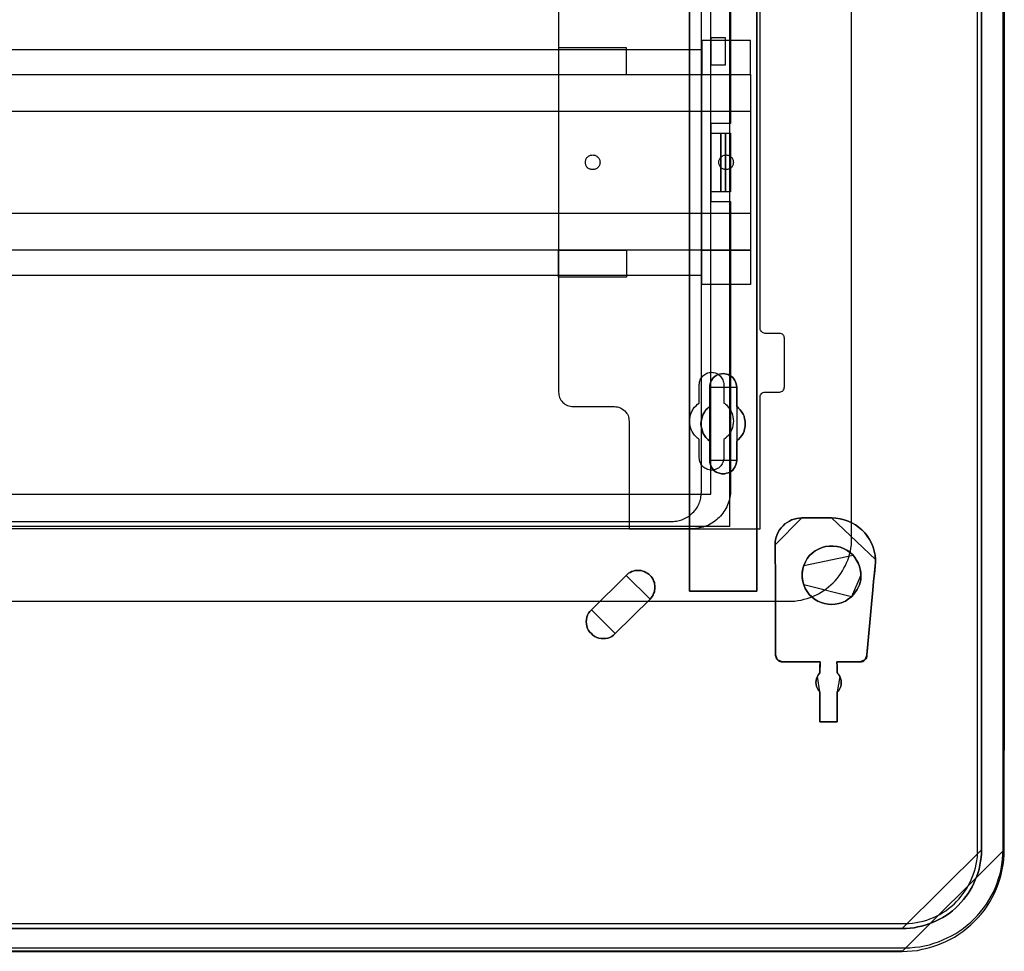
# Model space of a CAD drawing. Extents: x -558982 to 5119495, y -5290134 to 121759.
# Tile 108 of 256: x -472737 to -470722, y -27709 to -25802. Entities that reach past the tile are written whole.
import ezdxf

# ---------------------------------------------------------------- set-up
doc = ezdxf.new("R2010")
doc.units = 0
doc.header["$MEASUREMENT"] = 0
doc.layers.get('0').update_dxf_attribs({"color": 252})
for name, color, linetype in [('30', 7, 'Continuous'), ('5', 7, 'Continuous'), ('50', 7, 'Continuous')]:
    doc.layers.add(name, color=color, linetype=linetype)

# ---------------------------------------------------------------- blocks, each defined once
blk = doc.blocks.new('*U1072')
at = {"layer": '5', "color": 7}
for points in [[(468.877908, -822), (875.120767, -822), (876.15184, -821.948625), (877.182913, -821.89725), (878.213987, -821.7945), (879.193506, -821.589), (880.224579, -821.3835), (881.204099, -821.07525), (882.183618, -820.767), (883.111584, -820.407375), (884.03955, -819.996375), (884.967516, -819.534), (885.843929, -819.071625), (886.720341, -818.5065), (887.545199, -817.941375), (888.370058, -817.2735), (889.143363, -816.605625), (889.865114, -815.886375), (890.586865, -815.167125), (891.257063, -814.3965), (891.927261, -813.5745), (892.494351, -812.7525), (893.061441, -811.879125), (893.525424, -811.00575), (893.989407, -810.081), (894.401836, -809.15625), (894.762712, -808.2315), (895.072034, -807.255375), (895.381356, -806.27925), (895.587571, -805.25175), (895.793785, -804.275625), (895.896893, -803.248125), (895.948446, -802.220625), (896, -801.193125), (896, -801.193125), (896, -20.806875)], [(891.310316, -20.805704), (891.310316, -801.191648), (891.310316, -802.013648), (891.258763, -802.784272), (891.155655, -803.554897), (891.000994, -804.376897), (890.846333, -805.147521), (890.640118, -805.866771), (890.382349, -806.637396), (890.073026, -807.356645), (889.763704, -808.075895), (889.402828, -808.795145), (889.041951, -809.46302), (888.629521, -810.130894), (888.165537, -810.798769), (887.65, -811.415269), (887.134462, -812.031769), (886.567371, -812.596893), (886.00028, -813.162018), (885.381635, -813.675768), (884.76299, -814.189518), (884.092791, -814.651893), (883.422592, -815.062892), (882.752394, -815.422517), (882.030641, -815.782142), (881.308889, -816.090392), (880.587136, -816.398642), (879.81383, -816.655517), (879.092077, -816.861017), (878.318771, -817.015142), (877.545465, -817.169267), (876.720605, -817.272017), (875.947299, -817.323392), (875.122439, -817.323392), (468.878887, -817.323392)], [(468.878887, -817.323392), (875.122439, -817.323392), (875.947299, -817.323392), (876.720605, -817.272017), (877.545465, -817.169267), (878.318771, -817.015142), (879.092077, -816.861017), (879.81383, -816.655517), (880.587136, -816.398642), (881.308889, -816.090392), (882.030641, -815.782142), (882.752394, -815.422517), (883.422592, -815.062892), (884.092791, -814.651893), (884.76299, -814.189518), (885.381635, -813.675768), (886.00028, -813.162018), (886.567371, -812.596893), (887.134462, -812.031769), (887.65, -811.415269), (888.165537, -810.798769), (888.629521, -810.130894), (889.041951, -809.46302), (889.402828, -808.795145), (889.763704, -808.075895), (890.073026, -807.356645), (890.382349, -806.637396), (890.640118, -805.866771), (890.846333, -805.147521), (891.000994, -804.376897), (891.155655, -803.554897), (891.258763, -802.784272), (891.310316, -802.013648), (891.310316, -801.191648), (891.310316, -20.805704)], [(845.374185, -523.253164), (845.374185, -648.762415), (845.374185, -673.216939), (845.374185, -743.189759), (845.374185, -748.275889), (844.755492, -748.275889), (832.1754, -748.275889), (831.556707, -748.275889), (831.556707, -743.189759), (831.556707, -435.658701)], [(831.555951, -435.658725), (831.555951, -743.18976), (831.555951, -748.275889), (832.174751, -748.275889), (844.757006, -748.275889), (845.375805, -748.275889), (845.375805, -743.18976), (845.375805, -743.18976), (845.375805, -673.216945), (845.375805, -648.762422), (845.375805, -523.253181)]]:
    blk.add_lwpolyline(points, dxfattribs=at)
at = {"layer": '5', "color": 59}
for points in [[(891.307665, -20.806406), (891.307665, -801.190946), (891.307665, -20.806406)], [(895.997349, -20.806406), (895.997349, -780.795001), (895.997349, -20.806406)]]:
    blk.add_lwpolyline(points, close=True, dxfattribs=at)
at = {"layer": '5', "color": 7}
for points in [[(831.555951, -743.18882), (831.555951, -435.65812), (831.555951, -743.18882)], [(845.373154, -523.253168), (845.373154, -648.764229), (845.373154, -523.253168)], [(845.373154, -648.761581), (845.373154, -673.217118), (845.373154, -648.761581)], [(845.373154, -673.21447), (845.373154, -743.18882), (845.373154, -673.21447)], [(841.250099, -721.510155), (841.19854, -721.869837), (841.14698, -722.229519), (840.992301, -722.537818), (840.837622, -722.8975), (840.682943, -723.154415), (840.425145, -723.462714), (840.167347, -723.668247), (839.857989, -723.873779), (839.497071, -724.027929), (839.187713, -724.130695), (838.826796, -724.233461), (838.465878, -724.233461), (838.104961, -724.233461), (837.744043, -724.130695), (837.434685, -724.027929), (837.073768, -723.873779), (836.76441, -723.668247), (836.506612, -723.462714), (836.300373, -723.154415), (836.094134, -722.8975), (835.939455, -722.537818), (835.784776, -722.229519), (835.733217, -721.869837), (835.733217, -721.510155), (835.733217, -717.553654), (835.32074, -717.193972), (834.959822, -716.83429), (834.650464, -716.423225), (834.392666, -715.960777), (834.237987, -715.498329), (834.083308, -715.03588), (833.980189, -714.522049), (833.928629, -714.008218), (833.980189, -713.494386), (834.083308, -712.980555), (834.237987, -712.466724), (834.392666, -712.004276), (834.650464, -711.59321), (834.959822, -711.130762), (835.32074, -710.77108), (835.733217, -710.411398), (835.733217, -706.50628), (835.733217, -706.146598), (835.784776, -705.786916), (835.939455, -705.427234), (836.094134, -705.118936), (836.300373, -704.810637), (836.506612, -704.553721), (836.76441, -704.296806), (837.073768, -704.091273), (837.434685, -703.937124), (837.744043, -703.834357), (838.104961, -703.782974), (838.465878, -703.731591), (838.826796, -703.782974), (839.187713, -703.834357), (839.497071, -703.937124), (839.857989, -704.091273), (840.167347, -704.296806), (840.425145, -704.553721), (840.682943, -704.810637), (840.837622, -705.118936), (840.992301, -705.427234), (841.14698, -705.786916), (841.19854, -706.146598), (841.250099, -706.50628), (841.250099, -710.411398), (841.611017, -710.77108), (841.971934, -711.130762), (842.281292, -711.59321), (842.539091, -712.004276), (842.745329, -712.466724), (842.848448, -712.980555), (842.951568, -713.494386), (843.003127, -714.008218), (842.951568, -714.522049), (842.848448, -715.03588), (842.745329, -715.498329), (842.539091, -715.960777), (842.281292, -716.423225), (841.971934, -716.83429), (841.611017, -717.193972), (841.250099, -717.553654), (841.250099, -721.510155)], [(841.250099, -717.553654), (841.611017, -717.193972), (841.971934, -716.83429), (842.281292, -716.423225), (842.539091, -715.960777), (842.745329, -715.498329), (842.848448, -715.03588), (842.951568, -714.522049), (843.003127, -714.008218), (842.951568, -713.494386), (842.848448, -712.980555), (842.745329, -712.466724), (842.539091, -712.004276), (842.281292, -711.59321), (841.971934, -711.130762), (841.611017, -710.77108), (841.250099, -710.411398), (841.250099, -706.50628), (841.19854, -706.146598), (841.14698, -705.786916), (840.992301, -705.427234), (840.837622, -705.118936), (840.682943, -704.810637), (840.425145, -704.553721), (840.167347, -704.296806), (839.857989, -704.091273), (839.497071, -703.937124), (839.187713, -703.834357), (838.826796, -703.782974), (838.465878, -703.731591), (838.104961, -703.782974), (837.744043, -703.834357), (837.434685, -703.937124), (837.073768, -704.091273), (836.76441, -704.296806), (836.506612, -704.553721), (836.300373, -704.810637), (836.094134, -705.118936), (835.939455, -705.427234), (835.784776, -705.786916), (835.733217, -706.146598), (835.733217, -706.50628), (835.733217, -710.411398), (835.32074, -710.77108), (834.959822, -711.130762), (834.650464, -711.59321), (834.392666, -712.004276), (834.237987, -712.466724), (834.083308, -712.980555), (833.980189, -713.494386), (833.928629, -714.008218), (833.980189, -714.522049), (834.083308, -715.03588), (834.237987, -715.498329), (834.392666, -715.960777), (834.650464, -716.423225), (834.959822, -716.83429), (835.32074, -717.193972), (835.733217, -717.553654), (835.733217, -721.510155), (835.733217, -721.869837), (835.784776, -722.229519), (835.939455, -722.537818), (836.094134, -722.8975), (836.300373, -723.154415), (836.506612, -723.462714), (836.76441, -723.668247), (837.073768, -723.873779), (837.434685, -724.027929), (837.744043, -724.130695), (838.104961, -724.233461), (838.465878, -724.233461), (838.826796, -724.233461), (839.187713, -724.130695), (839.497071, -724.027929), (839.857989, -723.873779), (840.167347, -723.668247), (840.425145, -723.462714), (840.682943, -723.154415), (840.837622, -722.8975), (840.992301, -722.537818), (841.14698, -722.229519), (841.19854, -721.869837), (841.250099, -721.510155), (841.250099, -717.553654)], [(841.250099, -717.553654), (841.611017, -717.193972), (841.971934, -716.83429), (842.281292, -716.423225), (842.539091, -715.960777), (842.745329, -715.498329), (842.848448, -715.03588), (842.951568, -714.522049), (843.003127, -714.008218), (842.951568, -713.494386), (842.848448, -712.980555), (842.745329, -712.466724), (842.539091, -712.004276), (842.281292, -711.59321), (841.971934, -711.130762), (841.611017, -710.77108), (841.250099, -710.411398), (841.250099, -706.50628), (841.19854, -706.146598), (841.14698, -705.786916), (840.992301, -705.427234), (840.837622, -705.118936), (840.682943, -704.810637), (840.425145, -704.553721), (840.167347, -704.296806), (839.857989, -704.091273), (839.497071, -703.937124), (839.187713, -703.834357), (838.826796, -703.782974), (838.465878, -703.731591), (838.104961, -703.782974), (837.744043, -703.834357), (837.434685, -703.937124), (837.073768, -704.091273), (836.76441, -704.296806), (836.506612, -704.553721), (836.300373, -704.810637), (836.094134, -705.118936), (835.939455, -705.427234), (835.784776, -705.786916), (835.733217, -706.146598), (835.733217, -706.50628), (835.733217, -710.411398), (835.32074, -710.77108), (834.959822, -711.130762), (834.650464, -711.59321), (834.392666, -712.004276), (834.237987, -712.466724), (834.083308, -712.980555), (833.980189, -713.494386), (833.928629, -714.008218), (833.980189, -714.522049), (834.083308, -715.03588), (834.237987, -715.498329), (834.392666, -715.960777), (834.650464, -716.423225), (834.959822, -716.83429), (835.32074, -717.193972), (835.733217, -717.553654), (835.733217, -721.510155), (835.733217, -721.869837), (835.784776, -722.229519), (835.939455, -722.537818), (836.094134, -722.8975), (836.300373, -723.154415), (836.506612, -723.462714), (836.76441, -723.668247), (837.073768, -723.873779), (837.434685, -724.027929), (837.744043, -724.130695), (838.104961, -724.233461), (838.465878, -724.233461), (838.826796, -724.233461), (839.187713, -724.130695), (839.497071, -724.027929), (839.857989, -723.873779), (840.167347, -723.668247), (840.425145, -723.462714), (840.682943, -723.154415), (840.837622, -722.8975), (840.992301, -722.537818), (841.14698, -722.229519), (841.19854, -721.869837), (841.250099, -721.510155), (841.250099, -717.553654)], [(841.250792, -706.509486), (841.199233, -706.149388), (841.147674, -705.789291), (840.992997, -705.429193), (840.838321, -705.120539), (840.683644, -704.811884), (840.425849, -704.554671), (840.168054, -704.297459), (839.858701, -704.091689), (839.497788, -703.937361), (839.188434, -703.834476), (838.827522, -703.783034), (838.466609, -703.731591), (838.105697, -703.783034), (837.744784, -703.834476), (837.43543, -703.937361), (837.074518, -704.091689), (836.765164, -704.297459), (836.507369, -704.554671), (836.301133, -704.811884), (836.094898, -705.120539), (835.940221, -705.429193), (835.785544, -705.789291), (835.733985, -706.149388), (835.733985, -706.509486), (841.250792, -706.509486)], [(835.733985, -710.412839), (835.733985, -706.506838), (835.733985, -710.412839)], [(841.248141, -706.506838), (841.248141, -710.412839), (841.248141, -706.506838)], [(835.733985, -710.41019), (835.321332, -710.769994), (834.960261, -711.129798), (834.650771, -711.592402), (834.392864, -712.003606), (834.238119, -712.466211), (834.083374, -712.980216), (833.980211, -713.494221), (833.928629, -714.008226), (833.980211, -714.522232), (834.083374, -715.036237), (834.238119, -715.498841), (834.392864, -715.961446), (834.650771, -716.424051), (834.960261, -716.835255), (835.321332, -717.195058), (835.733985, -717.554862), (835.733985, -710.41019)], [(841.248141, -717.554862), (841.609462, -717.195058), (841.970783, -716.835255), (842.280486, -716.424051), (842.538572, -715.961446), (842.745041, -715.498841), (842.848276, -715.036237), (842.95151, -714.522232), (843.003127, -714.008226), (842.95151, -713.494221), (842.848276, -712.980216), (842.745041, -712.466211), (842.538572, -712.003606), (842.280486, -711.592402), (841.970783, -711.129798), (841.609462, -710.769994), (841.248141, -710.41019), (841.248141, -717.554862)], [(835.733985, -721.508529), (835.733985, -717.552214), (835.733985, -721.508529)], [(841.248141, -717.552214), (841.248141, -721.508529), (841.248141, -717.552214)], [(835.733985, -721.505881), (835.733985, -721.866127), (835.785544, -722.226374), (835.940221, -722.535157), (836.094898, -722.895403), (836.301133, -723.152722), (836.507369, -723.461505), (836.765164, -723.66736), (837.074518, -723.873215), (837.43543, -724.027606), (837.744784, -724.130534), (838.105697, -724.233461), (838.466609, -724.233461), (838.827522, -724.233461), (839.188434, -724.130534), (839.497788, -724.027606), (839.858701, -723.873215), (840.168054, -723.66736), (840.425849, -723.461505), (840.683644, -723.152722), (840.838321, -722.895403), (840.992997, -722.535157), (841.147674, -722.226374), (841.199233, -721.866127), (841.250792, -721.505881), (835.733985, -721.505881)], [(854.604064, -733.27155), (854.088226, -733.322953), (853.520805, -733.374357), (853.004968, -733.528568), (852.489131, -733.682778), (852.024877, -733.939796), (851.560624, -734.196814), (851.09637, -734.505235), (850.735284, -734.86506), (850.374198, -735.276288), (850.013112, -735.73892), (849.755194, -736.201552), (849.497275, -736.664184), (849.342524, -737.178219), (849.187773, -737.692254), (849.136189, -738.20629), (849.084605, -738.771729), (854.604064, -733.27155)], [(849.187723, -747.503188), (849.187723, -758.703539), (849.187723, -759.320072), (849.187723, -759.936605), (849.187723, -760.553138), (849.187723, -761.169671), (849.187723, -761.477937), (849.290841, -761.786204), (849.393959, -762.09447), (849.600195, -762.351359), (849.806431, -762.505492), (850.064226, -762.659626), (850.322022, -762.711004), (850.579817, -762.762381), (858.313668, -762.762381), (858.313668, -762.762381), (858.313668, -762.762381), (858.313668, -762.967892), (858.262109, -763.48167), (858.262109, -764.971625), (858.004314, -765.331269), (857.746519, -765.742291), (857.591842, -766.153313), (857.488724, -766.564335), (857.437165, -766.975357), (857.488724, -767.386379), (857.591842, -767.797401), (857.746519, -768.208423), (857.952755, -768.568068), (858.262109, -768.876334), (858.262109, -774.990287), (861.81968, -774.990287), (861.81968, -768.876334), (862.129034, -768.568068), (862.33527, -768.208423), (862.541506, -767.797401), (862.593065, -767.386379), (862.644624, -766.975357), (862.593065, -766.564335), (862.489947, -766.153313), (862.33527, -765.742291), (862.129034, -765.331269), (861.81968, -764.971625), (861.81968, -763.48167), (861.768121, -762.967892), (861.768121, -762.762381), (861.768121, -762.762381), (861.768121, -762.762381), (866.459991, -762.762381), (866.769345, -762.711004), (867.02714, -762.659626), (867.284935, -762.505492), (867.491171, -762.351359), (867.645848, -762.145848), (867.800525, -761.888959), (867.852084, -761.580693), (867.903643, -761.323804), (867.955202, -760.604516), (868.006761, -759.833849), (868.05832, -759.114561), (868.161438, -758.395272), (869.192618, -747.246299), (869.244177, -746.218744), (869.347295, -745.191189), (869.501972, -744.112256), (869.60509, -743.084701), (869.656649, -742.41679), (869.656649, -741.800257), (869.60509, -740.875458), (869.398854, -740.053414), (869.141059, -739.23137), (868.831705, -738.409325), (868.419233, -737.690037), (867.955202, -736.970748), (867.439612, -736.354215), (866.872463, -735.737682), (866.202196, -735.172527), (865.531929, -734.710127), (864.810103, -734.299105), (864.036718, -733.939461), (863.211773, -733.631194), (862.386829, -733.425683), (861.510326, -733.322928), (860.633823, -733.27155), (854.601419, -733.27155), (854.085829, -733.322928), (853.51868, -733.374305), (853.00309, -733.528439), (852.4875, -733.682572), (852.023469, -733.939461), (851.559438, -734.19635), (851.095407, -734.504616), (850.734494, -734.86426), (850.373581, -735.275282), (850.012667, -735.737682), (849.754872, -736.200082), (849.497077, -736.662482), (849.3424, -737.176259), (849.187723, -737.690037), (849.136164, -738.203814), (849.084605, -738.76897), (849.084605, -741.594746), (849.187723, -743.906745), (849.187723, -747.503188)], [(849.084605, -741.594746), (849.084605, -738.76897), (849.136164, -738.203814), (849.187723, -737.690037), (849.3424, -737.176259), (849.497077, -736.662482), (849.754872, -736.200082), (850.012667, -735.737682), (850.373581, -735.275282), (850.734494, -734.86426), (851.095407, -734.504616), (851.559438, -734.19635), (852.023469, -733.939461), (852.4875, -733.682572), (853.00309, -733.528439), (853.51868, -733.374305), (854.085829, -733.322928), (854.601419, -733.27155), (860.633823, -733.27155), (861.510326, -733.322928), (862.386829, -733.425683), (863.211773, -733.631194), (864.036718, -733.939461), (864.810103, -734.299105), (865.531929, -734.710127), (866.202196, -735.172527), (866.872463, -735.737682), (867.439612, -736.354215), (867.955202, -736.970748), (868.419233, -737.690037), (868.831705, -738.409325), (869.141059, -739.23137), (869.398854, -740.053414), (869.60509, -740.875458), (869.656649, -741.800257), (869.656649, -742.41679), (869.60509, -743.084701), (869.501972, -744.112256), (869.347295, -745.191189), (869.244177, -746.218744), (869.192618, -747.246299), (868.161438, -758.395272), (868.05832, -759.114561), (868.006761, -759.833849), (867.955202, -760.604516), (867.903643, -761.323804), (867.852084, -761.580693), (867.800525, -761.888959), (867.645848, -762.145848), (867.491171, -762.351359), (867.284935, -762.505492), (867.02714, -762.659626), (866.769345, -762.711004), (866.459991, -762.762381), (861.768121, -762.762381), (861.768121, -762.762381), (861.768121, -762.762381), (861.768121, -762.967892), (861.81968, -763.48167), (861.81968, -764.971625), (862.129034, -765.331269), (862.33527, -765.742291), (862.489947, -766.153313), (862.593065, -766.564335), (862.644624, -766.975357), (862.593065, -767.386379), (862.541506, -767.797401), (862.33527, -768.208423), (862.129034, -768.568068), (861.81968, -768.876334), (861.81968, -774.990287), (858.262109, -774.990287), (858.262109, -768.876334), (857.952755, -768.568068), (857.746519, -768.208423), (857.591842, -767.797401), (857.488724, -767.386379), (857.437165, -766.975357), (857.488724, -766.564335), (857.591842, -766.153313), (857.746519, -765.742291), (858.004314, -765.331269), (858.262109, -764.971625), (858.262109, -763.48167), (858.313668, -762.967892), (858.313668, -762.762381), (858.313668, -762.762381), (858.313668, -762.762381), (850.579817, -762.762381), (850.322022, -762.711004), (850.064226, -762.659626), (849.806431, -762.505492), (849.600195, -762.351359), (849.393959, -762.09447), (849.290841, -761.786204), (849.187723, -761.477937), (849.187723, -761.169671), (849.187723, -760.553138), (849.187723, -759.936605), (849.187723, -759.320072), (849.187723, -758.703539), (849.187723, -747.503188), (849.187723, -743.906745), (849.084605, -741.594746)], [(860.635172, -733.27155), (854.601413, -733.27155), (860.635172, -733.27155)], [(869.656649, -741.803845), (869.605083, -740.878656), (869.398817, -740.056266), (869.140985, -739.233876), (868.831586, -738.411486), (868.419055, -737.691895), (867.954957, -736.972304), (867.439292, -736.355512), (866.872061, -735.738719), (866.201697, -735.173326), (865.531333, -734.710732), (864.809403, -734.299537), (864.035906, -733.939742), (863.210843, -733.631345), (862.38578, -733.425748), (861.50915, -733.322949), (860.632521, -733.27155), (869.656649, -741.803845)], [(849.084605, -741.59729), (849.084605, -738.769081), (849.084605, -741.59729)], [(855.012733, -742.982436), (854.85804, -743.444882), (854.703347, -743.958711), (854.651782, -744.472541), (854.651782, -744.98637), (854.651782, -745.500199), (854.703347, -746.014029), (854.85804, -746.527858), (855.012733, -746.990305), (855.270555, -747.709666), (855.68307, -748.326261), (856.095585, -748.942856), (856.611228, -749.456685), (857.178436, -749.919132), (857.848773, -750.278812), (858.51911, -750.58711), (859.189447, -750.792642), (859.962912, -750.94679), (860.684813, -750.998173), (861.406714, -750.94679), (862.128616, -750.792642), (862.850517, -750.58711), (863.520854, -750.278812), (864.139626, -749.867749), (864.706834, -749.405302), (865.170913, -748.942856), (865.583428, -748.429027), (865.892815, -747.915197), (866.202201, -747.349985), (866.356894, -746.938922), (866.511587, -746.476475), (866.614716, -745.962646), (866.66628, -745.500199), (866.66628, -744.98637), (866.66628, -744.472541), (866.563151, -744.010094), (866.460023, -743.496265), (866.305329, -743.033819), (866.099072, -742.468606), (865.789686, -741.903394), (865.4803, -741.440948), (865.067785, -740.927118), (864.500577, -740.413289), (863.881804, -739.950843), (863.211467, -739.591162), (862.489566, -739.282864), (861.767665, -739.128716), (860.9942, -739.02595), (860.220734, -739.02595), (859.447268, -739.128716), (858.725367, -739.334247), (858.003466, -739.642545), (857.333129, -740.002226), (856.714357, -740.464672), (856.147149, -740.978501), (855.68307, -741.595096), (855.322119, -742.263075), (855.012733, -742.982436)], [(855.012733, -742.982436), (854.85804, -743.444882), (854.703347, -743.958711), (854.651782, -744.472541), (854.651782, -744.98637), (854.651782, -745.500199), (854.703347, -746.014029), (854.85804, -746.527858), (855.012733, -746.990305), (855.270555, -747.709666), (855.68307, -748.326261), (856.095585, -748.942856), (856.611228, -749.456685), (857.178436, -749.919132), (857.848773, -750.278812), (858.51911, -750.58711), (859.189447, -750.792642), (859.962912, -750.94679), (860.684813, -750.998173), (861.406714, -750.94679), (862.128616, -750.792642), (862.850517, -750.58711), (863.520854, -750.278812), (864.139626, -749.867749), (864.706834, -749.405302), (865.170913, -748.942856), (865.583428, -748.429027), (865.892815, -747.915197), (866.202201, -747.349985), (866.356894, -746.938922), (866.511587, -746.476475), (866.614716, -745.962646), (866.66628, -745.500199), (866.66628, -744.98637), (866.66628, -744.472541), (866.563151, -744.010094), (866.460023, -743.496265), (866.305329, -743.033819), (866.099072, -742.468606), (865.789686, -741.903394), (865.4803, -741.440948), (865.067785, -740.927118), (864.500577, -740.413289), (863.881804, -739.950843), (863.211467, -739.591162), (862.489566, -739.282864), (861.767665, -739.128716), (860.9942, -739.02595), (860.220734, -739.02595), (859.447268, -739.128716), (858.725367, -739.334247), (858.003466, -739.642545), (857.333129, -740.002226), (856.714357, -740.464672), (856.147149, -740.978501), (855.68307, -741.595096), (855.322119, -742.263075), (855.012733, -742.982436)], [(855.012733, -746.990305), (854.85804, -746.527858), (854.703347, -746.014029), (854.651782, -745.500199), (854.651782, -744.98637), (854.651782, -744.472541), (854.703347, -743.958711), (854.85804, -743.444882), (855.012733, -742.982436), (855.322119, -742.263075), (855.68307, -741.595096), (856.147149, -740.978501), (856.714357, -740.464672), (857.333129, -740.002226), (858.003466, -739.642545), (858.725367, -739.334247), (859.447268, -739.128716), (860.220734, -739.02595), (860.9942, -739.02595), (861.767665, -739.128716), (862.489566, -739.282864), (863.211467, -739.591162), (863.881804, -739.950843), (864.500577, -740.413289), (865.067785, -740.927118), (865.4803, -741.440948), (865.789686, -741.903394), (866.099072, -742.468606), (866.305329, -743.033819), (866.460023, -743.496265), (866.563151, -744.010094), (866.66628, -744.472541), (866.66628, -744.98637), (866.66628, -745.500199), (866.614716, -745.962646), (866.511587, -746.476475), (866.356894, -746.938922), (866.202201, -747.349985), (865.892815, -747.915197), (865.583428, -748.429027), (865.170913, -748.942856), (864.706834, -749.405302), (864.139626, -749.867749), (863.520854, -750.278812), (862.850517, -750.58711), (862.128616, -750.792642), (861.406714, -750.94679), (860.684813, -750.998173), (859.962912, -750.94679), (859.189447, -750.792642), (858.51911, -750.58711), (857.848773, -750.278812), (857.178436, -749.919132), (856.611228, -749.456685), (856.095585, -748.942856), (855.68307, -748.326261), (855.270555, -747.709666), (855.012733, -746.990305)], [(865.070356, -740.928309), (864.503129, -740.414158), (863.884337, -739.951422), (863.213978, -739.591516), (862.492053, -739.283025), (861.770128, -739.12878), (860.996637, -739.02595), (860.223146, -739.02595), (859.449655, -739.12878), (858.727731, -739.33444), (858.005806, -739.642931), (857.335447, -740.002837), (856.716654, -740.465573), (856.149428, -740.979724), (855.685333, -741.596705), (855.324371, -742.265102), (855.014974, -742.984913), (865.070356, -740.928309)], [(866.305739, -743.035228), (866.0994, -742.469689), (865.789892, -741.904151), (865.480383, -741.441438), (865.067705, -740.927312), (866.305739, -743.035228)], [(831.555951, -743.186172), (831.555951, -748.275889), (831.555951, -743.186172)], [(845.373154, -743.186172), (845.373154, -748.275889), (845.373154, -743.186172)], [(849.190647, -747.505282), (849.190647, -743.907501), (849.084605, -741.594642), (849.190647, -747.505282)], [(855.014974, -742.982265), (854.85932, -743.444874), (854.703667, -743.958884), (854.651782, -744.472894), (854.651782, -744.986904), (855.014974, -742.982265)], [(866.66628, -744.986904), (866.66628, -744.472608), (866.562511, -744.009742), (866.458742, -743.495446), (866.303088, -743.03258), (866.66628, -744.986904)], [(869.60628, -743.085543), (869.502226, -744.113412), (869.346147, -745.192674), (869.242093, -746.220543), (869.190067, -747.248413), (869.60628, -743.085543)], [(869.603629, -743.088191), (869.656649, -742.418954), (869.656649, -741.801196), (869.603629, -743.088191)], [(818.618542, -745.037453), (811.503433, -752.077269), (811.19408, -752.436968), (810.936286, -752.796667), (810.730051, -753.207751), (810.575375, -753.618835), (810.523816, -754.081305), (810.472257, -754.543775), (810.523816, -754.954859), (810.575375, -755.417328), (810.730051, -755.879798), (810.936286, -756.290882), (811.19408, -756.650581), (811.503433, -756.958894), (811.812785, -757.267207), (812.225255, -757.524135), (812.637725, -757.729677), (813.050195, -757.883834), (813.514224, -757.935219), (813.978253, -757.986605), (814.390723, -757.935219), (814.854752, -757.883834), (815.267222, -757.729677), (815.679692, -757.524135), (816.040604, -757.267207), (816.401515, -756.958894), (823.516624, -749.919077), (823.722859, -749.66215), (823.929095, -749.353837), (824.13533, -749.045523), (824.238447, -748.73721), (824.393123, -748.428897), (824.444682, -748.120584), (824.496241, -747.812271), (824.496241, -747.452572), (824.496241, -747.144259), (824.444682, -746.78456), (824.393123, -746.476247), (824.238447, -746.167934), (824.13533, -745.859621), (823.929095, -745.551308), (823.722859, -745.29438), (823.516624, -745.037453), (823.258831, -744.780525), (822.949478, -744.574983), (822.640125, -744.420826), (822.330773, -744.26667), (822.02142, -744.163899), (821.712068, -744.061128), (821.402715, -744.009742), (821.041804, -744.009742), (820.732451, -744.009742), (820.37154, -744.061128), (820.062187, -744.163899), (819.752835, -744.26667), (819.443482, -744.420826), (819.13413, -744.574983), (818.876336, -744.780525), (818.618542, -745.037453)], [(818.618542, -745.037453), (811.503433, -752.077269), (811.19408, -752.436968), (810.936286, -752.796667), (810.730051, -753.207751), (810.575375, -753.618835), (810.523816, -754.081305), (810.472257, -754.543775), (810.523816, -754.954859), (810.575375, -755.417328), (810.730051, -755.879798), (810.936286, -756.290882), (811.19408, -756.650581), (811.503433, -756.958894), (811.812785, -757.267207), (812.225255, -757.524135), (812.637725, -757.729677), (813.050195, -757.883834), (813.514224, -757.935219), (813.978253, -757.986605), (814.390723, -757.935219), (814.854752, -757.883834), (815.267222, -757.729677), (815.679692, -757.524135), (816.040604, -757.267207), (816.401515, -756.958894), (823.516624, -749.919077), (823.722859, -749.66215), (823.929095, -749.353837), (824.13533, -749.045523), (824.238447, -748.73721), (824.393123, -748.428897), (824.444682, -748.120584), (824.496241, -747.812271), (824.496241, -747.452572), (824.496241, -747.144259), (824.444682, -746.78456), (824.393123, -746.476247), (824.238447, -746.167934), (824.13533, -745.859621), (823.929095, -745.551308), (823.722859, -745.29438), (823.516624, -745.037453), (823.258831, -744.780525), (822.949478, -744.574983), (822.640125, -744.420826), (822.330773, -744.26667), (822.02142, -744.163899), (821.712068, -744.061128), (821.402715, -744.009742), (821.041804, -744.009742), (820.732451, -744.009742), (820.37154, -744.061128), (820.062187, -744.163899), (819.752835, -744.26667), (819.443482, -744.420826), (819.13413, -744.574983), (818.876336, -744.780525), (818.618542, -745.037453)], [(811.503433, -752.077269), (818.618542, -745.037453), (818.876336, -744.780525), (819.13413, -744.574983), (819.443482, -744.420826), (819.752835, -744.26667), (820.062187, -744.163899), (820.37154, -744.061128), (820.732451, -744.009742), (821.041804, -744.009742), (821.402715, -744.009742), (821.712068, -744.061128), (822.02142, -744.163899), (822.330773, -744.26667), (822.640125, -744.420826), (822.949478, -744.574983), (823.258831, -744.780525), (823.516624, -745.037453), (823.722859, -745.29438), (823.929095, -745.551308), (824.13533, -745.859621), (824.238447, -746.167934), (824.393123, -746.476247), (824.444682, -746.78456), (824.496241, -747.144259), (824.496241, -747.452572), (824.496241, -747.812271), (824.444682, -748.120584), (824.393123, -748.428897), (824.238447, -748.73721), (824.13533, -749.045523), (823.929095, -749.353837), (823.722859, -749.66215), (823.516624, -749.919077), (816.401515, -756.958894), (816.040604, -757.267207), (815.679692, -757.524135), (815.267222, -757.729677), (814.854752, -757.883834), (814.390723, -757.935219), (813.978253, -757.986605), (813.514224, -757.935219), (813.050195, -757.883834), (812.637725, -757.729677), (812.225255, -757.524135), (811.812785, -757.267207), (811.503433, -756.958894), (811.19408, -756.650581), (810.936286, -756.290882), (810.730051, -755.879798), (810.575375, -755.417328), (810.523816, -754.954859), (810.472257, -754.543775), (810.523816, -754.081305), (810.575375, -753.618835), (810.730051, -753.207751), (810.936286, -752.796667), (811.19408, -752.436968), (811.503433, -752.077269)], [(811.503511, -752.078613), (818.618893, -745.037219), (811.503511, -752.078613)], [(823.516241, -749.920382), (823.722557, -749.663398), (823.928873, -749.355016), (824.135188, -749.046635), (824.238346, -748.738254), (824.393083, -748.429873), (824.444662, -748.121492), (824.496241, -747.81311), (824.496241, -747.453332), (824.496241, -747.144951), (824.444662, -746.785173), (824.393083, -746.476792), (824.238346, -746.168411), (824.135188, -745.860029), (823.928873, -745.551648), (823.722557, -745.294664), (823.516241, -745.037679), (823.258346, -744.780695), (822.948873, -744.575108), (822.639399, -744.420917), (822.329925, -744.266726), (822.020452, -744.163933), (821.710978, -744.061139), (821.401505, -744.009742), (821.040452, -744.009742), (820.730978, -744.009742), (820.369926, -744.061139), (820.060452, -744.163933), (819.750978, -744.266726), (819.441505, -744.420917), (819.132031, -744.575108), (818.874136, -744.780695), (818.616242, -745.037679), (823.516241, -749.920382)], [(854.651782, -744.984256), (854.651782, -745.498945), (854.703667, -746.013634), (854.85932, -746.528323), (855.014974, -746.991543), (854.651782, -744.984256)], [(864.704513, -749.406644), (865.169142, -748.943836), (865.582146, -748.429604), (865.891898, -747.915373), (866.201651, -747.349719), (866.356527, -746.938334), (866.511404, -746.475526), (866.614655, -745.961295), (866.66628, -745.498487), (866.66628, -744.984256), (864.704513, -749.406644)], [(855.014974, -746.988895), (855.272745, -747.708509), (855.685179, -748.325321), (856.097612, -748.942133), (856.613154, -749.456143), (857.180251, -749.918752), (857.850455, -750.278559), (858.52066, -750.586965), (859.190864, -750.792569), (859.964178, -750.946772), (860.685936, -750.998173), (861.407695, -750.946772), (862.129454, -750.792569), (862.851213, -750.586965), (863.521417, -750.278559), (864.140068, -749.867351), (864.707164, -749.404742), (855.014974, -746.988895)], [(868.158814, -758.397066), (869.192718, -747.245764), (868.158814, -758.397066)], [(832.178945, -748.273241), (831.555951, -748.273241), (832.178945, -748.273241)], [(844.758114, -748.273241), (832.176294, -748.273241), (844.758114, -748.273241)], [(844.755463, -748.273241), (845.375805, -748.273241), (844.755463, -748.273241)], [(849.187996, -758.70425), (849.187996, -747.502634), (849.187996, -758.70425)], [(823.518008, -749.917734), (816.399975, -756.959128), (823.518008, -749.917734)], [(811.503626, -752.075965), (811.194215, -752.435743), (810.936373, -752.795521), (810.730099, -753.206696), (810.575394, -753.617871), (810.523826, -754.080443), (810.472257, -754.543014), (810.523826, -754.954189), (810.575394, -755.416761), (810.730099, -755.879333), (810.936373, -756.290508), (811.194215, -756.650286), (811.503626, -756.958667), (811.813036, -757.267049), (812.225584, -757.524033), (812.638131, -757.72962), (813.050679, -757.883811), (813.514794, -757.935208), (813.97891, -757.986605), (814.391458, -757.935208), (814.855573, -757.883811), (815.268121, -757.72962), (815.680668, -757.524033), (816.041647, -757.267049), (816.402626, -756.958667), (811.503626, -752.075965)], [(849.187996, -761.169664), (849.187996, -760.552649), (849.187996, -759.935633), (849.187996, -759.318617), (849.187996, -758.701601), (849.187996, -761.169664)], [(868.161465, -758.394418), (868.057544, -759.114432), (868.005584, -759.834446), (867.953623, -760.60589), (867.901663, -761.325904), (868.161465, -758.394418)], [(849.187996, -761.169664), (849.187996, -761.47846), (849.292049, -761.787256), (849.396102, -762.096051), (849.604209, -762.353381), (849.187996, -761.169664)], [(867.490752, -762.353381), (867.645838, -762.147356), (867.800924, -761.889825), (867.852619, -761.580787), (867.904314, -761.323256), (867.490752, -762.353381)], [(849.601557, -762.350733), (849.808059, -762.505649), (850.066187, -762.660565), (850.324314, -762.712204), (850.582441, -762.763842), (849.601557, -762.350733)], [(850.57979, -762.761194), (858.315515, -762.761194), (850.57979, -762.761194)], [(858.262494, -764.972388), (858.262494, -763.481118), (858.315515, -762.966887), (858.315515, -762.761194), (858.315515, -762.761194), (858.315515, -762.761194), (858.262494, -764.972388)], [(861.767164, -762.761194), (866.46215, -762.761194), (861.767164, -762.761194)], [(861.820185, -764.972388), (861.820185, -763.481118), (861.767164, -762.966887), (861.767164, -762.761194), (861.767164, -762.761194), (861.767164, -762.761194), (861.820185, -764.972388)], [(866.459499, -762.763842), (866.768875, -762.712204), (867.026688, -762.660565), (867.284502, -762.505649), (867.490752, -762.350733), (866.459499, -762.763842)], [(858.265145, -764.96974), (858.005343, -765.330592), (857.745542, -765.742995), (858.265145, -764.96974)], [(862.337137, -765.742995), (862.129296, -765.330592), (861.817534, -764.96974), (862.337137, -765.742995)], [(857.746536, -765.740347), (857.590953, -766.151894), (857.487232, -766.56344), (857.435371, -766.974987), (857.487232, -767.386533), (857.590953, -767.798079), (857.746536, -768.209626), (857.95398, -768.569729), (858.265145, -768.878389), (857.746536, -765.740347)], [(861.817534, -768.878389), (862.1287, -768.569729), (862.336143, -768.209626), (862.543587, -767.798079), (862.595448, -767.386533), (862.647309, -766.974987), (862.595448, -766.56344), (862.491726, -766.151894), (862.336143, -765.740347), (861.817534, -768.878389)], [(858.262494, -774.990287), (858.262494, -768.875741), (858.262494, -774.990287)], [(861.817534, -768.875741), (861.817534, -774.990287), (861.817534, -768.875741)], [(858.262494, -774.987639), (861.820185, -774.987639), (858.262494, -774.987639)], [(875.120436, -822), (876.151525, -821.948613), (877.182615, -821.897226), (878.213705, -821.794452), (879.19324, -821.588905), (880.224329, -821.383357), (881.203864, -821.075035), (882.183399, -820.766714), (883.11138, -820.407006), (884.039361, -819.99591), (884.967341, -819.533428), (885.843768, -819.070946), (886.720194, -818.50569), (887.545065, -817.940433), (888.369937, -817.272403), (889.143254, -816.604374), (889.865017, -815.884957), (890.58678, -815.16554), (891.256988, -814.394736), (891.927196, -813.572545), (892.494295, -812.750355), (893.061395, -811.876777), (893.525385, -811.003199), (893.989375, -810.078235), (894.401811, -809.15327), (894.762692, -808.228306), (895.072019, -807.251954), (895.381346, -806.275603), (895.587564, -805.247865), (895.793782, -804.271513), (895.896891, -803.243775), (895.948446, -802.216036), (896, -801.188298), (875.120436, -822)], [(875.120436, -817.323392), (875.945398, -817.323392), (876.7188, -817.272006), (877.543762, -817.169235), (878.317164, -817.015078), (879.090566, -816.860921), (879.812408, -816.655378), (880.585809, -816.39845), (881.307651, -816.090136), (882.029493, -815.781822), (882.751335, -815.422123), (883.421617, -815.062423), (884.091898, -814.651338), (884.76218, -814.188867), (885.380901, -813.675011), (885.999623, -813.161154), (886.566784, -812.595912), (887.133946, -812.03067), (887.649547, -811.414042), (888.165148, -810.797414), (888.62919, -810.129401), (889.041671, -809.461387), (889.402591, -808.793374), (889.763512, -808.073975), (890.072873, -807.354576), (890.382234, -806.635177), (890.640035, -805.864392), (890.846275, -805.144993), (891.000955, -804.374208), (891.155636, -803.552038), (891.258756, -802.781253), (891.310316, -802.010468), (891.310316, -801.188298), (875.120436, -817.323392)], [(468.878239, -817.320743), (875.123087, -817.320743), (468.878239, -817.320743)], [(468.878239, -821.997352), (875.123087, -821.997352), (468.878239, -821.997352)]]:
    blk.add_lwpolyline(points, close=True, dxfattribs=at)
at = {"layer": '50', "color": 7}
for points in [[(468.049642, -821.255874), (875.643678, -821.255874), (876.670363, -821.255874), (877.697049, -821.153207), (878.723734, -821.05054), (879.699085, -820.845207), (880.674436, -820.639874), (881.598453, -820.331874), (882.522469, -820.023874), (883.446486, -819.664541), (884.319168, -819.253874), (885.191851, -818.791874), (886.064533, -818.329875), (886.885882, -817.816541), (887.655895, -817.251875), (888.425909, -816.635875), (889.144589, -816.019875), (889.863269, -815.352542), (890.530614, -814.633876), (891.146625, -813.915209), (891.762636, -813.14521), (892.327313, -812.37521), (892.840656, -811.553877), (893.302664, -810.68121), (893.764673, -809.859877), (894.175347, -808.935878), (894.534687, -808.011878), (894.842692, -807.087878), (895.150698, -806.163878), (895.356035, -805.188545), (895.510037, -804.213212), (895.66404, -803.186546), (895.715375, -802.15988), (895.766709, -801.133213), (895.766709, -20.558787)], [(468.041488, -816.280026), (875.651351, -816.280026), (876.421395, -816.280026), (877.191438, -816.228692), (877.961482, -816.126024), (878.68019, -815.972022), (879.398897, -815.818021), (880.117605, -815.612685), (880.784976, -815.356015), (881.503684, -815.099346), (882.119719, -814.791342), (882.78709, -814.432005), (883.403125, -814.072667), (884.01916, -813.71333), (884.583859, -813.251324), (885.148558, -812.789319), (885.713257, -812.327314), (886.226619, -811.813974), (886.688646, -811.300635), (887.150672, -810.735962), (887.612698, -810.171289), (888.023388, -809.606615), (888.382742, -808.990608), (888.742096, -808.323267), (889.101449, -807.70726), (889.358131, -806.988585), (889.666148, -806.321244), (889.871493, -805.602569), (890.076838, -804.935228), (890.230847, -804.165219), (890.384856, -803.446544), (890.487528, -802.676535), (890.538865, -801.906526), (890.538865, -801.136518), (890.538865, -20.552831)], [(491.918695, -750.333491), (851.82548, -750.333491), (852.49302, -750.333491), (853.16056, -750.282147), (853.776751, -750.179459), (854.444291, -750.076771), (855.060482, -749.922739), (855.676672, -749.768706), (856.292863, -749.56333), (856.857705, -749.30661), (857.422546, -749.049889), (857.987388, -748.793169), (858.552229, -748.485104), (859.065722, -748.125696), (859.579214, -747.766287), (860.041357, -747.406878), (860.5035, -746.996126), (860.965643, -746.534029), (861.376437, -746.123276), (861.787231, -745.66118), (862.198025, -745.147739), (862.55747, -744.634298), (862.865565, -744.120857), (863.173661, -743.556072), (863.481756, -743.042631), (863.738502, -742.477846), (863.995248, -741.913061), (864.200645, -741.296932), (864.354693, -740.680803), (864.508741, -740.064674), (864.611439, -739.448545), (864.714138, -738.781072), (864.765487, -738.113599), (864.765487, -737.446126), (864.765487, -423.785117)], [(503.983265, -85.921426), (839.76091, -85.921426), (839.76091, -735.000783), (503.983265, -735.000783), (503.983265, -85.921426)], [(507.824617, -728.385739), (835.919558, -728.385739), (835.919558, -441.457538), (507.824617, -441.457538), (507.824617, -728.385739)]]:
    blk.add_lwpolyline(points, dxfattribs=at)
blk = doc.blocks.new('*U1099')
at = {"layer": '50', "color": 7}
for points in [[(840.002154, -593.505229), (840.002154, -652.522025), (835.970118, -652.522025), (835.970118, -668.474215), (840.002154, -668.474215), (840.002154, -727.491012), (839.981154, -727.911359), (839.960154, -728.310689), (839.918153, -728.710019), (839.834152, -729.10935), (839.750152, -729.50868), (839.645151, -729.886993), (839.51915, -730.265305), (839.372148, -730.622601), (839.204147, -730.979896), (839.036145, -731.316174), (838.847144, -731.652452), (838.637142, -731.98873), (838.40614, -732.303991), (838.175138, -732.598234), (837.923136, -732.892478), (837.650133, -733.165704), (837.377131, -733.417912), (837.083128, -733.670121), (836.789125, -733.922329), (836.474123, -734.132503), (836.13812, -734.342677), (835.802117, -734.531833), (835.466114, -734.720989), (835.109111, -734.868111), (834.752107, -735.015233), (834.374104, -735.141337), (833.996101, -735.246424), (833.597097, -735.330493), (833.219094, -735.414563), (832.82009, -735.456598), (832.421087, -735.498632), (832.001083, -735.498632), (512.000243, -735.498632)], [(515.970229, -734.007732), (827.968097, -734.007732), (828.283097, -733.986714), (828.598098, -733.965696), (828.892099, -733.923661), (829.1861, -733.881625), (829.480101, -733.818572), (829.774102, -733.734501), (830.047102, -733.629412), (830.320103, -733.524323), (830.593104, -733.419235), (830.845105, -733.27211), (831.097105, -733.146004), (831.349106, -732.977862), (831.580107, -732.80972), (831.811107, -732.641577), (832.021108, -732.452418), (832.231108, -732.24224), (832.441109, -732.05308), (832.630109, -731.821885), (832.81911, -731.59069), (832.98711, -731.359494), (833.134111, -731.128299), (833.281111, -730.876086), (833.407112, -730.602855), (833.533112, -730.350642), (833.638112, -730.077411), (833.743113, -729.80418), (833.827113, -729.509931), (833.890113, -729.215683), (833.932113, -728.921434), (833.974113, -728.627186), (833.995113, -728.311919), (834.016113, -727.996653), (834.016113, -592.999588)], [(838.970901, -634.993921), (835.967276, -634.993921), (835.967276, -640.480859), (838.970901, -640.480859), (838.970901, -634.993921)], [(509.985212, -637.345466), (834.016113, -637.345466), (834.016113, -683.650775), (509.985212, -683.650775), (509.985212, -637.345466)], [(835.967276, -654.476259), (837.984715, -654.476259), (837.984715, -666.519982), (835.967276, -666.519982), (835.967276, -654.476259)], [(837.982064, -654.476259), (838.970901, -654.476259), (838.970901, -666.519982), (837.982064, -666.519982), (837.982064, -654.476259)], [(838.970901, -654.476259), (840.002154, -654.476259), (840.002154, -666.519982), (838.970901, -666.519982), (838.970901, -654.476259)]]:
    blk.add_lwpolyline(points, dxfattribs=at)
blk = doc.blocks.new('*U1100')
at = {"layer": '30', "color": 7}
for points in [[(804.793737, -613.503202), (804.793737, -707.493038), (804.816113, -707.785701), (804.860867, -708.078364), (804.927996, -708.371027), (805.017502, -708.641178), (805.151762, -708.911328), (805.286021, -709.158966), (805.465033, -709.384091), (805.666422, -709.609217), (805.867811, -709.789317), (806.091577, -709.969417), (806.337719, -710.127005), (806.606237, -710.239568), (806.874756, -710.35213), (807.165651, -710.419668), (807.478922, -710.464693), (807.769818, -710.487205), (816.250529, -710.487205), (816.541424, -710.509718), (816.854695, -710.554743), (817.123214, -710.622281), (817.391732, -710.734843), (817.660251, -710.847406), (817.906393, -711.004994), (818.130158, -711.185094), (818.353924, -711.365194), (818.532936, -711.59032), (818.711949, -711.815445), (818.868584, -712.063083), (819.002844, -712.333233), (819.09235, -712.603384), (819.15948, -712.896047), (819.204233, -713.18871), (819.226609, -713.481373), (819.226609, -735.498632), (846.056088, -735.498632), (846.056088, -708.506102), (846.078465, -708.280977), (846.145594, -708.100877), (846.2351, -707.920776), (846.36936, -707.763189), (846.503619, -707.650626), (846.682631, -707.560576), (846.861644, -707.515551), (847.063033, -707.493038), (850.06149, -707.493038), (850.240502, -707.470526), (850.419515, -707.402988), (850.598527, -707.312938), (850.732786, -707.177863), (850.844669, -707.020275), (850.934175, -706.862687), (850.978928, -706.660074), (851.001305, -706.457462), (851.001305, -696.439383), (850.978928, -696.259283), (850.934175, -696.079183), (850.844669, -695.899082), (850.732786, -695.764007), (850.598527, -695.651444), (850.419515, -695.561394), (850.240502, -695.516369), (850.06149, -695.493857), (847.063033, -695.493857), (846.861644, -695.471344), (846.682631, -695.403807), (846.503619, -695.313756), (846.36936, -695.178681), (846.2351, -695.043606), (846.145594, -694.863506), (846.078465, -694.683405), (846.056088, -694.480793), (846.056088, -626.515448)], [(804.793737, -613.503202), (804.793737, -707.493038), (804.816113, -707.785701), (804.860867, -708.078364), (804.927996, -708.371027), (805.017502, -708.641178), (805.151762, -708.911328), (805.286021, -709.158966), (805.465033, -709.384091), (805.666422, -709.609217), (805.867811, -709.789317), (806.091577, -709.969417), (806.337719, -710.127005), (806.606237, -710.239568), (806.874756, -710.35213), (807.165651, -710.419668), (807.478922, -710.464693), (807.769818, -710.487205), (816.250529, -710.487205), (816.541424, -710.509718), (816.854695, -710.554743), (817.123214, -710.622281), (817.391732, -710.734843), (817.660251, -710.847406), (817.906393, -711.004994), (818.130158, -711.185094), (818.353924, -711.365194), (818.532936, -711.59032), (818.711949, -711.815445), (818.868584, -712.063083), (819.002844, -712.333233), (819.09235, -712.603384), (819.15948, -712.896047), (819.204233, -713.18871), (819.226609, -713.481373), (819.226609, -735.498632), (846.056088, -735.498632), (846.056088, -708.506102), (846.078465, -708.280977), (846.145594, -708.100877), (846.2351, -707.920776), (846.36936, -707.763189), (846.503619, -707.650626), (846.682631, -707.560576), (846.861644, -707.515551), (847.063033, -707.493038), (850.06149, -707.493038), (850.240502, -707.470526), (850.419515, -707.402988), (850.598527, -707.312938), (850.732786, -707.177863), (850.844669, -707.020275), (850.934175, -706.862687), (850.978928, -706.660074), (851.001305, -706.457462), (851.001305, -696.439383), (850.978928, -696.259283), (850.934175, -696.079183), (850.844669, -695.899082), (850.732786, -695.764007), (850.598527, -695.651444), (850.419515, -695.561394), (850.240502, -695.516369), (850.06149, -695.493857), (847.063033, -695.493857), (846.861644, -695.471344), (846.682631, -695.403807), (846.503619, -695.313756), (846.36936, -695.178681), (846.2351, -695.043606), (846.145594, -694.863506), (846.078465, -694.683405), (846.056088, -694.480793), (846.056088, -626.515448)], [(844.087401, -635.5209), (834.127457, -635.5209), (834.127457, -642.477554), (844.087401, -642.477554), (844.087401, -635.5209)], [(818.690471, -637.027689), (804.793737, -637.027689), (804.793737, -642.477554), (818.690471, -642.477554), (818.690471, -637.027689)], [(499.9802, -642.474906), (844.087401, -642.474906), (844.087401, -678.452483), (499.9802, -678.452483), (499.9802, -642.474906)], [(499.9802, -649.971779), (844.087401, -649.971779), (844.087401, -670.95561), (499.9802, -670.95561), (499.9802, -649.971779)], [(811.775969, -661.973132), (811.61914, -661.950603), (811.46231, -661.928074), (811.30548, -661.905545), (811.171055, -661.860487), (811.036629, -661.792901), (810.924608, -661.725314), (810.812587, -661.635198), (810.700565, -661.545083), (810.610948, -661.432438), (810.521331, -661.319793), (810.454119, -661.207149), (810.386906, -661.071975), (810.342097, -660.936802), (810.319693, -660.779099), (810.297289, -660.621397), (810.297289, -660.463694), (810.297289, -660.305992), (810.319693, -660.170818), (810.342097, -660.013116), (810.386906, -659.877943), (810.454119, -659.742769), (810.521331, -659.630124), (810.610948, -659.51748), (810.700565, -659.404835), (810.812587, -659.31472), (810.924608, -659.224604), (811.036629, -659.157017), (811.171055, -659.08943), (811.30548, -659.021844), (811.46231, -658.999315), (811.61914, -658.976786), (811.775969, -658.954257), (811.932799, -658.976786), (812.067225, -658.999315), (812.224054, -659.021844), (812.35848, -659.08943), (812.492905, -659.157017), (812.604927, -659.224604), (812.716948, -659.31472), (812.828969, -659.404835), (812.918586, -659.51748), (813.008203, -659.630124), (813.09782, -659.742769), (813.142629, -659.877943), (813.209841, -660.013116), (813.232246, -660.170818), (813.25465, -660.305992), (813.277054, -660.463694), (813.25465, -660.621397), (813.232246, -660.779099), (813.209841, -660.936802), (813.142629, -661.071975), (813.09782, -661.207149), (813.008203, -661.319793), (812.918586, -661.432438), (812.828969, -661.545083), (812.716948, -661.635198), (812.604927, -661.725314), (812.492905, -661.792901), (812.35848, -661.860487), (812.224054, -661.905545), (812.067225, -661.928074), (811.932799, -661.950603), (811.775969, -661.973132)], [(839.073693, -661.973132), (838.916863, -661.950603), (838.782438, -661.928074), (838.648012, -661.905545), (838.491183, -661.860487), (838.379161, -661.792901), (838.244736, -661.725314), (838.132715, -661.635198), (838.020693, -661.545083), (837.931076, -661.432438), (837.841459, -661.319793), (837.774247, -661.207149), (837.707034, -661.071975), (837.662225, -660.936802), (837.617417, -660.779099), (837.595013, -660.621397), (837.595013, -660.463694), (837.595013, -660.305992), (837.617417, -660.170818), (837.662225, -660.013116), (837.707034, -659.877943), (837.774247, -659.742769), (837.841459, -659.630124), (837.931076, -659.51748), (838.020693, -659.404835), (838.132715, -659.31472), (838.244736, -659.224604), (838.379161, -659.157017), (838.491183, -659.08943), (838.648012, -659.021844), (838.782438, -658.999315), (838.916863, -658.976786), (839.073693, -658.954257), (839.230523, -658.976786), (839.364948, -658.999315), (839.521778, -659.021844), (839.656204, -659.08943), (839.790629, -659.157017), (839.90265, -659.224604), (840.014672, -659.31472), (840.126693, -659.404835), (840.21631, -659.51748), (840.305927, -659.630124), (840.395544, -659.742769), (840.440352, -659.877943), (840.507565, -660.013116), (840.529969, -660.170818), (840.552374, -660.305992), (840.574778, -660.463694), (840.552374, -660.621397), (840.529969, -660.779099), (840.507565, -660.936802), (840.440352, -661.071975), (840.395544, -661.207149), (840.305927, -661.319793), (840.21631, -661.432438), (840.126693, -661.545083), (840.014672, -661.635198), (839.90265, -661.725314), (839.790629, -661.792901), (839.656204, -661.860487), (839.521778, -661.905545), (839.364948, -661.928074), (839.230523, -661.950603), (839.073693, -661.973132)], [(818.690471, -683.968551), (804.793737, -683.968551), (804.793737, -678.449835), (818.690471, -678.449835), (818.690471, -683.968551)], [(844.087401, -685.477989), (834.127457, -685.477989), (834.127457, -678.449835), (844.087401, -678.449835), (844.087401, -685.477989)], [(833.591788, -720.978235), (833.591788, -717.240727), (833.412737, -717.105637), (833.233686, -716.948031), (833.054635, -716.790425), (832.897966, -716.63282), (832.607008, -716.295093), (832.360813, -715.934851), (832.136999, -715.552094), (831.957948, -715.169337), (831.801278, -714.74155), (831.711753, -714.336278), (831.644609, -713.908491), (831.622227, -713.458189), (831.644609, -713.030402), (831.711753, -712.602615), (831.801278, -712.174828), (831.957948, -711.769556), (832.047473, -711.56692), (832.136999, -711.364284), (832.248906, -711.161648), (832.360813, -710.959012), (832.629389, -710.621286), (832.920347, -710.306074), (833.256068, -710.013378), (833.591788, -709.743196), (833.591788, -705.983173), (833.61417, -705.735507), (833.636551, -705.487841), (833.703695, -705.240175), (833.793221, -705.015024), (833.905128, -704.789873), (834.017035, -704.587237), (834.173704, -704.407116), (834.330374, -704.20448), (834.509425, -704.046874), (834.710857, -703.911783), (834.91229, -703.776693), (835.136103, -703.664117), (835.359917, -703.574057), (835.606112, -703.529027), (835.852307, -703.483996), (836.098503, -703.461481), (836.344698, -703.483996), (836.590893, -703.529027), (836.837088, -703.574057), (837.060902, -703.664117), (837.284716, -703.776693), (837.486148, -703.911783), (837.68758, -704.046874), (837.866631, -704.20448), (838.023301, -704.407116), (838.157589, -704.587237), (838.291877, -704.789873), (838.403784, -705.015024), (838.49331, -705.240175), (838.560454, -705.487841), (838.582835, -705.735507), (838.605217, -705.983173), (838.605217, -709.743196), (838.784268, -709.878287), (838.963319, -710.013378), (839.14237, -710.148468), (839.299039, -710.306074), (839.589997, -710.643801), (839.836192, -711.004042), (840.060006, -711.364284), (840.239057, -711.769556), (840.373345, -712.174828), (840.485252, -712.5801), (840.552396, -713.030402), (840.574778, -713.458189), (840.552396, -713.885976), (840.485252, -714.336278), (840.395727, -714.764066), (840.239057, -715.191853), (840.060006, -715.597125), (839.813811, -716.002396), (839.567616, -716.362638), (839.254277, -716.67785), (838.940937, -716.970546), (838.605217, -717.240727), (838.605217, -720.978235), (838.582835, -721.225902), (838.560454, -721.473568), (838.49331, -721.721234), (838.403784, -721.946385), (838.291877, -722.171536), (838.157589, -722.374172), (838.023301, -722.576808), (837.866631, -722.756929), (837.68758, -722.914535), (837.486148, -723.07214), (837.284716, -723.184716), (837.060902, -723.297292), (836.837088, -723.387352), (836.590893, -723.454897), (836.344698, -723.499928), (836.098503, -723.499928), (835.852307, -723.499928), (835.606112, -723.454897), (835.359917, -723.387352), (835.136103, -723.297292), (834.91229, -723.184716), (834.710857, -723.07214), (834.509425, -722.914535), (834.330374, -722.756929), (834.173704, -722.576808), (834.017035, -722.374172), (833.905128, -722.171536), (833.793221, -721.946385), (833.703695, -721.721234), (833.636551, -721.473568), (833.61417, -721.225902), (833.591788, -720.978235)]]:
    blk.add_lwpolyline(points, dxfattribs=at)
blk.add_lwpolyline([(499.9802, -642.474906), (844.087401, -642.474906), (844.087401, -678.452483), (499.9802, -678.452483), (499.9802, -642.474906)], close=True, dxfattribs=at)

msp = doc.modelspace()

# ---------------------------------------------------------------- block references
at = {"xscale": 10, "yscale": 10, "zscale": 10}
for name in ['*U1072', '*U1100', '*U1099']:
    msp.add_blockref(name, (-479682.3, -19489.1), dxfattribs=at)

doc.saveas('drawing.dxf')
